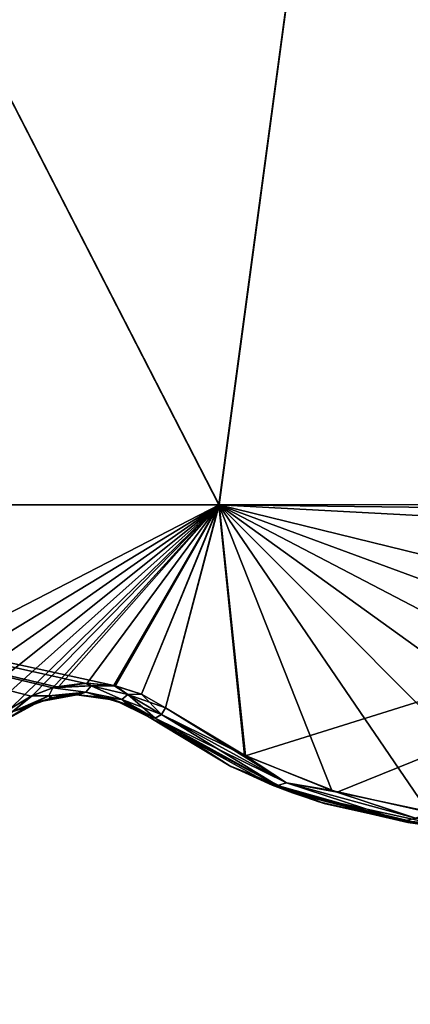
# Model space of a CAD drawing. Header units: millimetres. Extents: x -125 to 125, y -46 to 12.
# Tile 236 of 256: x 94.57 to 97.81, y -38.15 to -29.97. Entities that reach past the tile are written whole.
import ezdxf

# ---------------------------------------------------------------- set-up
doc = ezdxf.new("R2010")
doc.units = ezdxf.units.MM
doc.header["$LTSCALE"] = 26.699852
for name, color, linetype in [('123', 7, 'CONTINUOUS'), ('176', 7, 'CONTINUOUS'), ('182', 7, 'CONTINUOUS'), ('183', 7, 'CONTINUOUS'), ('219', 7, 'CONTINUOUS'), ('220', 7, 'CONTINUOUS'), ('233', 7, 'CONTINUOUS'), ('234', 7, 'CONTINUOUS')]:
    doc.layers.add(name, color=color, linetype=linetype)

msp = doc.modelspace()

# ---------------------------------------------------------------- linework, layer by layer
at = {"layer": '123', "linetype": 'CONTINUOUS'}
for points in [[(95.6415, -35.7644, -7.3088), (95.6415, -35.7644, -14.7685), (96.8315, -36.3921, -19.2663), (95.6415, -35.7644, -7.3088)], [(96.8315, -36.3921, -7.3088), (95.6415, -35.7644, -7.3088), (96.8315, -36.3921, -19.2663), (96.8315, -36.3921, -7.3088)], [(96.8315, -36.3921, -55.1388), (95.6415, -35.7644, -50.6411), (95.6415, -35.7644, -55.1388), (96.8315, -36.3921, -55.1388)], [(96.8315, -36.3921, -19.2663), (95.6415, -35.7644, -14.7685), (95.6415, -35.7644, -19.2663), (96.8315, -36.3921, -19.2663)], [(96.8315, -36.3921, 4.6488), (95.6415, -35.7644, 4.6488), (96.8315, -36.3921, -7.3088), (96.8315, -36.3921, 4.6488)], [(96.8315, -36.3921, -7.3088), (95.6415, -35.7644, -2.811), (95.6415, -35.7644, -7.3088), (96.8315, -36.3921, -7.3088)], [(95.6415, -35.7644, 4.6488), (95.6415, -35.7644, -2.811), (96.8315, -36.3921, -7.3088), (95.6415, -35.7644, 4.6488)], [(95.6415, -35.7644, -67.0963), (95.6415, -35.7644, -74.5561), (96.3204, -36.1723, -78.2183), (95.6415, -35.7644, -67.0963)], [(95.6415, -35.7644, -74.5561), (95.6415, -35.7644, -79.0419), (96.3204, -36.1723, -78.2183), (95.6415, -35.7644, -74.5561)], [(95.6415, -35.7644, -31.2238), (95.6415, -35.7644, -38.6835), (96.8315, -36.3921, -43.1813), (95.6415, -35.7644, -31.2238)], [(96.8315, -36.3921, -43.1813), (95.6415, -35.7644, -38.6835), (95.6415, -35.7644, -43.1813), (96.8315, -36.3921, -43.1813)], [(96.8315, -36.3921, -31.2238), (95.6415, -35.7644, -31.2238), (96.8315, -36.3921, -43.1813), (96.8315, -36.3921, -31.2238)], [(95.6415, -35.7644, -67.0963), (96.8315, -36.3921, -67.0963), (95.6415, -35.7644, -62.5986), (95.6415, -35.7644, -67.0963)], [(96.8315, -36.3921, -67.0963), (95.6415, -35.7644, -67.0963), (96.3204, -36.1723, -78.2183), (96.8315, -36.3921, -67.0963)], [(96.8315, -36.3921, -43.1813), (95.6415, -35.7644, -43.1813), (96.8315, -36.3921, -55.1388), (96.8315, -36.3921, -43.1813)], [(95.6415, -35.7644, -19.2663), (95.6415, -35.7644, -26.726), (96.8315, -36.3921, -31.2238), (95.6415, -35.7644, -19.2663)], [(96.8315, -36.3921, -19.2663), (95.6415, -35.7644, -19.2663), (96.8315, -36.3921, -31.2238), (96.8315, -36.3921, -19.2663)], [(95.6415, -35.7644, -43.1813), (95.6415, -35.7644, -50.6411), (96.8315, -36.3921, -55.1388), (95.6415, -35.7644, -43.1813)], [(96.8315, -36.3921, -67.0963), (96.8315, -36.3921, -55.1388), (95.6415, -35.7644, -55.1388), (96.8315, -36.3921, -67.0963)], [(96.8315, -36.3921, -67.0963), (95.6415, -35.7644, -55.1388), (95.6415, -35.7644, -62.5986), (96.8315, -36.3921, -67.0963)], [(96.8315, -36.3921, -31.2238), (95.6415, -35.7644, -26.726), (95.6415, -35.7644, -31.2238), (96.8315, -36.3921, -31.2238)], [(96.8315, -36.3921, 64.4363), (95.6415, -35.7644, 64.4363), (96.8315, -36.3921, 52.4788), (96.8315, -36.3921, 64.4363)], [(95.6415, -35.7644, 64.4363), (95.6415, -35.7644, 56.9766), (96.8315, -36.3921, 52.4788), (95.6415, -35.7644, 64.4363)], [(96.8315, -36.3921, 52.4788), (95.6415, -35.7644, 56.9766), (95.6415, -35.7644, 52.4788), (96.8315, -36.3921, 52.4788)], [(95.6415, -35.7644, 40.5213), (95.6415, -35.7644, 33.0616), (96.8315, -36.3921, 28.5638), (95.6415, -35.7644, 40.5213)], [(96.8315, -36.3921, 52.4788), (95.6415, -35.7644, 52.4788), (96.8315, -36.3921, 40.5213), (96.8315, -36.3921, 52.4788)], [(95.6415, -35.7644, 52.4788), (95.6415, -35.7644, 45.0191), (96.8315, -36.3921, 40.5213), (95.6415, -35.7644, 52.4788)], [(96.8315, -36.3921, 40.5213), (95.6415, -35.7644, 45.0191), (95.6415, -35.7644, 40.5213), (96.8315, -36.3921, 40.5213)], [(96.8315, -36.3921, 40.5213), (95.6415, -35.7644, 40.5213), (96.8315, -36.3921, 28.5638), (96.8315, -36.3921, 40.5213)], [(96.3119, -36.1681, 78.2286), (95.6415, -35.7644, 79.0419), (96.6646, -36.3277, 76.3939), (96.3119, -36.1681, 78.2286)], [(96.6646, -36.3277, 76.3939), (95.6415, -35.7644, 79.0419), (95.6415, -35.7644, 76.3939), (96.6646, -36.3277, 76.3939)], [(96.8315, -36.3921, 4.6488), (95.6415, -35.7644, 9.1465), (95.6415, -35.7644, 4.6488), (96.8315, -36.3921, 4.6488)], [(95.6415, -35.7644, 16.6063), (95.6415, -35.7644, 9.1465), (96.8315, -36.3921, 4.6488), (95.6415, -35.7644, 16.6063)], [(96.8315, -36.3921, 16.6063), (95.6415, -35.7644, 16.6063), (96.8315, -36.3921, 4.6488), (96.8315, -36.3921, 16.6063)], [(96.6646, -36.3277, 76.3939), (95.6415, -35.7644, 76.3939), (96.8315, -36.3921, 64.4363), (96.6646, -36.3277, 76.3939)], [(95.6415, -35.7644, 76.3939), (95.6415, -35.7644, 68.9341), (96.8315, -36.3921, 64.4363), (95.6415, -35.7644, 76.3939)], [(96.8315, -36.3921, 64.4363), (95.6415, -35.7644, 68.9341), (95.6415, -35.7644, 64.4363), (96.8315, -36.3921, 64.4363)], [(96.8315, -36.3921, 28.5638), (95.6415, -35.7644, 33.0616), (95.6415, -35.7644, 28.5638), (96.8315, -36.3921, 28.5638)], [(96.8315, -36.3921, 16.6063), (95.6415, -35.7644, 21.104), (95.6415, -35.7644, 16.6063), (96.8315, -36.3921, 16.6063)], [(95.6415, -35.7644, 28.5638), (95.6415, -35.7644, 21.104), (96.8315, -36.3921, 16.6063), (95.6415, -35.7644, 28.5638)], [(96.8315, -36.3921, 28.5638), (95.6415, -35.7644, 28.5638), (96.8315, -36.3921, 16.6063), (96.8315, -36.3921, 28.5638)], [(97.052, -36.4669, 77.3185), (96.3119, -36.1681, 78.2286), (96.6646, -36.3277, 76.3939), (97.052, -36.4669, 77.3185)], [(97.097, -36.4808, -77.2627), (96.8315, -36.3921, -67.0963), (96.3204, -36.1723, -78.2183), (97.097, -36.4808, -77.2627)], [(97.7919, -36.6384, 76.3945), (97.052, -36.4669, 77.3185), (96.6646, -36.3277, 76.3939), (97.7919, -36.6384, 76.3945)], [(97.7919, -36.6384, 76.3945), (96.6646, -36.3277, 76.3939), (96.8315, -36.3921, 64.4363), (97.7919, -36.6384, 76.3945)], [(98.1459, -36.6797, -19.2663), (96.8315, -36.3921, -7.3088), (96.8315, -36.3921, -19.2663), (98.1459, -36.6797, -19.2663)], [(98.1459, -36.6797, -7.3088), (96.8315, -36.3921, -7.3088), (98.1459, -36.6797, -19.2663), (98.1459, -36.6797, -7.3088)], [(98.1459, -36.6797, -67.0963), (98.1459, -36.6797, -55.1388), (96.8315, -36.3921, -55.1388), (98.1459, -36.6797, -67.0963)], [(98.1459, -36.6797, 4.6488), (96.8315, -36.3921, 4.6488), (98.1459, -36.6797, -7.3088), (98.1459, -36.6797, 4.6488)], [(98.1459, -36.6797, -7.3088), (96.8315, -36.3921, 4.6488), (96.8315, -36.3921, -7.3088), (98.1459, -36.6797, -7.3088)], [(97.949, -36.6599, -76.1963), (96.8315, -36.3921, -67.0963), (97.097, -36.4808, -77.2627), (97.949, -36.6599, -76.1963)], [(96.8315, -36.3921, -67.0963), (98.1459, -36.6797, -67.0963), (96.8315, -36.3921, -55.1388), (96.8315, -36.3921, -67.0963)], [(98.1459, -36.6797, -43.1813), (96.8315, -36.3921, -31.2238), (96.8315, -36.3921, -43.1813), (98.1459, -36.6797, -43.1813)], [(98.1459, -36.6797, -67.0963), (96.8315, -36.3921, -67.0963), (97.949, -36.6599, -76.1963), (98.1459, -36.6797, -67.0963)], [(98.1459, -36.6797, -31.2238), (96.8315, -36.3921, -31.2238), (98.1459, -36.6797, -43.1813), (98.1459, -36.6797, -31.2238)], [(98.1459, -36.6797, -31.2238), (96.8315, -36.3921, -19.2663), (96.8315, -36.3921, -31.2238), (98.1459, -36.6797, -31.2238)], [(98.1459, -36.6797, -55.1388), (96.8315, -36.3921, -43.1813), (96.8315, -36.3921, -55.1388), (98.1459, -36.6797, -55.1388)], [(98.1459, -36.6797, -19.2663), (96.8315, -36.3921, -19.2663), (98.1459, -36.6797, -31.2238), (98.1459, -36.6797, -19.2663)], [(98.1459, -36.6797, -43.1813), (96.8315, -36.3921, -43.1813), (98.1459, -36.6797, -55.1388), (98.1459, -36.6797, -43.1813)], [(98.1459, -36.6797, 64.4363), (96.8315, -36.3921, 64.4363), (98.1459, -36.6797, 52.4788), (98.1459, -36.6797, 64.4363)], [(98.1459, -36.6797, 52.4788), (96.8315, -36.3921, 64.4363), (96.8315, -36.3921, 52.4788), (98.1459, -36.6797, 52.4788)], [(98.1459, -36.6797, 52.4788), (96.8315, -36.3921, 52.4788), (98.1459, -36.6797, 40.5213), (98.1459, -36.6797, 52.4788)], [(98.1459, -36.6797, 40.5213), (96.8315, -36.3921, 52.4788), (96.8315, -36.3921, 40.5213), (98.1459, -36.6797, 40.5213)], [(98.1459, -36.6797, 28.5638), (96.8315, -36.3921, 40.5213), (96.8315, -36.3921, 28.5638), (98.1459, -36.6797, 28.5638)], [(98.1459, -36.6797, 40.5213), (96.8315, -36.3921, 40.5213), (98.1459, -36.6797, 28.5638), (98.1459, -36.6797, 40.5213)], [(98.1459, -36.6797, 4.6488), (96.8315, -36.3921, 16.6063), (96.8315, -36.3921, 4.6488), (98.1459, -36.6797, 4.6488)], [(98.1459, -36.6797, 16.6063), (96.8315, -36.3921, 16.6063), (98.1459, -36.6797, 4.6488), (98.1459, -36.6797, 16.6063)], [(98.1459, -36.6797, 64.4363), (97.7919, -36.6384, 76.3945), (96.8315, -36.3921, 64.4363), (98.1459, -36.6797, 64.4363)], [(98.1459, -36.6797, 16.6063), (96.8315, -36.3921, 28.5638), (96.8315, -36.3921, 16.6063), (98.1459, -36.6797, 16.6063)], [(98.1459, -36.6797, 28.5638), (96.8315, -36.3921, 28.5638), (98.1459, -36.6797, 16.6063), (98.1459, -36.6797, 28.5638)], [(97.8701, -36.6497, 76.296), (97.7919, -36.6384, 76.3945), (98.1459, -36.6797, 64.4363), (97.8701, -36.6497, 76.296)]]:
    msp.add_3dface(points, dxfattribs=at)
at = {"layer": '176', "linetype": 'CONTINUOUS'}
for points in [[(94.7253, -35.6359, 33.0616), (94.4454, -35.7894, 45.0191), (94.4454, -35.7894, 33.0616), (94.7253, -35.6359, 33.0616)], [(94.7253, -35.6359, 9.1465), (94.4454, -35.7894, 21.104), (94.4454, -35.7894, 9.1465), (94.7253, -35.6359, 9.1465)], [(94.7253, -35.6359, 9.1465), (94.4454, -35.7894, 9.1465), (94.7253, -35.6359, -2.811), (94.7253, -35.6359, 9.1465)], [(94.7253, -35.6359, 21.104), (94.4454, -35.7894, 21.104), (94.7253, -35.6359, 9.1465), (94.7253, -35.6359, 21.104)], [(94.7253, -35.6359, -74.5561), (94.7253, -35.6359, -62.5986), (94.4454, -35.7894, -62.5986), (94.7253, -35.6359, -74.5561)], [(94.4454, -35.7894, -74.5561), (94.7253, -35.6359, -74.5561), (94.4454, -35.7894, -62.5986), (94.4454, -35.7894, -74.5561)], [(94.7253, -35.6359, -74.5561), (94.4454, -35.7894, -74.5561), (94.6382, -35.6715, -80.3621), (94.7253, -35.6359, -74.5561)], [(94.7253, -35.6359, -2.811), (94.4454, -35.7894, 9.1465), (94.4454, -35.7894, -2.811), (94.7253, -35.6359, -2.811)], [(94.7253, -35.6359, 68.9341), (94.4646, -35.7748, 80.5833), (94.4454, -35.7894, 68.9341), (94.7253, -35.6359, 68.9341)], [(94.7253, -35.6359, -26.726), (94.4454, -35.7894, -14.7685), (94.4454, -35.7894, -26.726), (94.7253, -35.6359, -26.726)], [(94.7253, -35.6359, -14.7685), (94.4454, -35.7894, -14.7685), (94.7253, -35.6359, -26.726), (94.7253, -35.6359, -14.7685)], [(94.7253, -35.6359, 33.0616), (94.4454, -35.7894, 33.0616), (94.7253, -35.6359, 21.104), (94.7253, -35.6359, 33.0616)], [(94.7253, -35.6359, 21.104), (94.4454, -35.7894, 33.0616), (94.4454, -35.7894, 21.104), (94.7253, -35.6359, 21.104)], [(94.7253, -35.6359, -26.726), (94.4454, -35.7894, -26.726), (94.7253, -35.6359, -38.6835), (94.7253, -35.6359, -26.726)], [(94.7253, -35.6359, -14.7685), (94.4454, -35.7894, -2.811), (94.4454, -35.7894, -14.7685), (94.7253, -35.6359, -14.7685)], [(94.7253, -35.6359, -2.811), (94.4454, -35.7894, -2.811), (94.7253, -35.6359, -14.7685), (94.7253, -35.6359, -2.811)], [(94.7253, -35.6359, 45.0191), (94.4454, -35.7894, 56.9766), (94.4454, -35.7894, 45.0191), (94.7253, -35.6359, 45.0191)], [(94.7253, -35.6359, 56.9766), (94.4454, -35.7894, 56.9766), (94.7253, -35.6359, 45.0191), (94.7253, -35.6359, 56.9766)], [(94.7253, -35.6359, -38.6835), (94.4454, -35.7894, -38.6835), (94.7253, -35.6359, -50.6411), (94.7253, -35.6359, -38.6835)], [(94.7253, -35.6359, -50.6411), (94.4454, -35.7894, -38.6835), (94.4454, -35.7894, -50.6411), (94.7253, -35.6359, -50.6411)], [(94.7253, -35.6359, 68.9341), (94.4454, -35.7894, 68.9341), (94.7253, -35.6359, 56.9766), (94.7253, -35.6359, 68.9341)], [(94.7253, -35.6359, 56.9766), (94.4454, -35.7894, 68.9341), (94.4454, -35.7894, 56.9766), (94.7253, -35.6359, 56.9766)], [(94.7253, -35.6359, -38.6835), (94.4454, -35.7894, -26.726), (94.4454, -35.7894, -38.6835), (94.7253, -35.6359, -38.6835)], [(94.7253, -35.6359, -50.6411), (94.4454, -35.7894, -50.6411), (94.7253, -35.6359, -62.5986), (94.7253, -35.6359, -50.6411)], [(94.7253, -35.6359, -62.5986), (94.4454, -35.7894, -50.6411), (94.4454, -35.7894, -62.5986), (94.7253, -35.6359, -62.5986)], [(94.7253, -35.6359, 45.0191), (94.4454, -35.7894, 45.0191), (94.7253, -35.6359, 33.0616), (94.7253, -35.6359, 45.0191)], [(94.6268, -35.6769, 80.3767), (94.4646, -35.7748, 80.5833), (94.7253, -35.6359, 68.9341), (94.6268, -35.6769, 80.3767)], [(94.8185, -35.6078, 80.13), (94.6268, -35.6769, 80.3767), (94.7253, -35.6359, 68.9341), (94.8185, -35.6078, 80.13)], [(94.8361, -35.6036, -80.1073), (94.7253, -35.6359, -74.5561), (94.6382, -35.6715, -80.3621), (94.8361, -35.6036, -80.1073)], [(95.0393, -35.5784, 9.1465), (94.7253, -35.6359, 9.1465), (95.0393, -35.5784, -2.811), (95.0393, -35.5784, 9.1465)], [(95.0393, -35.5784, 9.1465), (94.7253, -35.6359, 21.104), (94.7253, -35.6359, 9.1465), (95.0393, -35.5784, 9.1465)], [(94.7253, -35.6359, -74.5561), (95.0393, -35.5784, -74.5561), (94.7253, -35.6359, -62.5986), (94.7253, -35.6359, -74.5561)], [(95.0393, -35.5784, -74.5561), (94.7253, -35.6359, -74.5561), (94.8361, -35.6036, -80.1073), (95.0393, -35.5784, -74.5561)], [(95.0393, -35.5784, -74.5561), (95.0393, -35.5784, -62.5986), (94.7253, -35.6359, -62.5986), (95.0393, -35.5784, -74.5561)], [(95.0393, -35.5784, 68.9341), (94.8185, -35.6078, 80.13), (94.7253, -35.6359, 68.9341), (95.0393, -35.5784, 68.9341)], [(95.0393, -35.5784, -2.811), (94.7253, -35.6359, 9.1465), (94.7253, -35.6359, -2.811), (95.0393, -35.5784, -2.811)], [(95.0393, -35.5784, -2.811), (94.7253, -35.6359, -2.811), (95.0393, -35.5784, -14.7685), (95.0393, -35.5784, -2.811)], [(95.0393, -35.5784, -26.726), (94.7253, -35.6359, -14.7685), (94.7253, -35.6359, -26.726), (95.0393, -35.5784, -26.726)], [(95.0393, -35.5784, -14.7685), (94.7253, -35.6359, -14.7685), (95.0393, -35.5784, -26.726), (95.0393, -35.5784, -14.7685)], [(95.0393, -35.5784, 33.0616), (94.7253, -35.6359, 33.0616), (95.0393, -35.5784, 21.104), (95.0393, -35.5784, 33.0616)], [(95.0393, -35.5784, 21.104), (94.7253, -35.6359, 33.0616), (94.7253, -35.6359, 21.104), (95.0393, -35.5784, 21.104)], [(95.0393, -35.5784, 21.104), (94.7253, -35.6359, 21.104), (95.0393, -35.5784, 9.1465), (95.0393, -35.5784, 21.104)], [(95.0393, -35.5784, -26.726), (94.7253, -35.6359, -26.726), (95.0393, -35.5784, -38.6835), (95.0393, -35.5784, -26.726)], [(95.0393, -35.5784, -14.7685), (94.7253, -35.6359, -2.811), (94.7253, -35.6359, -14.7685), (95.0393, -35.5784, -14.7685)], [(95.0393, -35.5784, 45.0191), (94.7253, -35.6359, 56.9766), (94.7253, -35.6359, 45.0191), (95.0393, -35.5784, 45.0191)], [(95.0393, -35.5784, -50.6411), (94.7253, -35.6359, -38.6835), (94.7253, -35.6359, -50.6411), (95.0393, -35.5784, -50.6411)], [(95.0393, -35.5784, 68.9341), (94.7253, -35.6359, 68.9341), (95.0393, -35.5784, 56.9766), (95.0393, -35.5784, 68.9341)], [(95.0393, -35.5784, 56.9766), (94.7253, -35.6359, 68.9341), (94.7253, -35.6359, 56.9766), (95.0393, -35.5784, 56.9766)], [(95.0393, -35.5784, 56.9766), (94.7253, -35.6359, 56.9766), (95.0393, -35.5784, 45.0191), (95.0393, -35.5784, 56.9766)], [(95.0393, -35.5784, -50.6411), (94.7253, -35.6359, -50.6411), (95.0393, -35.5784, -62.5986), (95.0393, -35.5784, -50.6411)], [(95.0393, -35.5784, -38.6835), (94.7253, -35.6359, -26.726), (94.7253, -35.6359, -38.6835), (95.0393, -35.5784, -38.6835)], [(95.0393, -35.5784, -62.5986), (94.7253, -35.6359, -50.6411), (94.7253, -35.6359, -62.5986), (95.0393, -35.5784, -62.5986)], [(95.0393, -35.5784, 33.0616), (94.7253, -35.6359, 45.0191), (94.7253, -35.6359, 33.0616), (95.0393, -35.5784, 33.0616)], [(95.0393, -35.5784, -38.6835), (94.7253, -35.6359, -38.6835), (95.0393, -35.5784, -50.6411), (95.0393, -35.5784, -38.6835)], [(95.0393, -35.5784, 45.0191), (94.7253, -35.6359, 45.0191), (95.0393, -35.5784, 33.0616), (95.0393, -35.5784, 45.0191)], [(95.0316, -35.5786, 79.8528), (94.8185, -35.6078, 80.13), (95.0393, -35.5784, 68.9341), (95.0316, -35.5786, 79.8528)], [(95.0501, -35.5782, -79.8285), (95.0393, -35.5784, -74.5561), (94.8361, -35.6036, -80.1073), (95.0501, -35.5782, -79.8285)], [(95.2512, -35.5966, 79.5638), (95.0316, -35.5786, 79.8528), (95.0393, -35.5784, 68.9341), (95.2512, -35.5966, 79.5638)], [(95.2639, -35.5991, -79.547), (95.0393, -35.5784, -74.5561), (95.0501, -35.5782, -79.8285), (95.2639, -35.5991, -79.547)], [(95.3554, -35.6227, 9.1465), (95.0393, -35.5784, 9.1465), (95.3554, -35.6227, -2.811), (95.3554, -35.6227, 9.1465)], [(95.3554, -35.6227, -2.811), (95.0393, -35.5784, 9.1465), (95.0393, -35.5784, -2.811), (95.3554, -35.6227, -2.811)], [(95.3554, -35.6227, 68.9341), (95.2512, -35.5966, 79.5638), (95.0393, -35.5784, 68.9341), (95.3554, -35.6227, 68.9341)], [(95.3554, -35.6227, 9.1465), (95.0393, -35.5784, 21.104), (95.0393, -35.5784, 9.1465), (95.3554, -35.6227, 9.1465)], [(95.0393, -35.5784, -74.5561), (95.3554, -35.6227, -74.5561), (95.0393, -35.5784, -62.5986), (95.0393, -35.5784, -74.5561)], [(95.3554, -35.6227, -74.5561), (95.0393, -35.5784, -74.5561), (95.2639, -35.5991, -79.547), (95.3554, -35.6227, -74.5561)], [(95.3554, -35.6227, -2.811), (95.0393, -35.5784, -2.811), (95.3554, -35.6227, -14.7685), (95.3554, -35.6227, -2.811)], [(95.3554, -35.6227, -74.5561), (95.3554, -35.6227, -62.5986), (95.0393, -35.5784, -62.5986), (95.3554, -35.6227, -74.5561)], [(95.3554, -35.6227, -26.726), (95.0393, -35.5784, -14.7685), (95.0393, -35.5784, -26.726), (95.3554, -35.6227, -26.726)], [(95.3554, -35.6227, -26.726), (95.0393, -35.5784, -26.726), (95.3554, -35.6227, -38.6835), (95.3554, -35.6227, -26.726)], [(95.3554, -35.6227, 33.0616), (95.0393, -35.5784, 33.0616), (95.3554, -35.6227, 21.104), (95.3554, -35.6227, 33.0616)], [(95.3554, -35.6227, 21.104), (95.0393, -35.5784, 33.0616), (95.0393, -35.5784, 21.104), (95.3554, -35.6227, 21.104)], [(95.3554, -35.6227, 21.104), (95.0393, -35.5784, 21.104), (95.3554, -35.6227, 9.1465), (95.3554, -35.6227, 21.104)], [(95.3554, -35.6227, -38.6835), (95.0393, -35.5784, -26.726), (95.0393, -35.5784, -38.6835), (95.3554, -35.6227, -38.6835)], [(95.3554, -35.6227, -14.7685), (95.0393, -35.5784, -14.7685), (95.3554, -35.6227, -26.726), (95.3554, -35.6227, -14.7685)], [(95.3554, -35.6227, -14.7685), (95.0393, -35.5784, -2.811), (95.0393, -35.5784, -14.7685), (95.3554, -35.6227, -14.7685)], [(95.3554, -35.6227, -50.6411), (95.0393, -35.5784, -38.6835), (95.0393, -35.5784, -50.6411), (95.3554, -35.6227, -50.6411)], [(95.3554, -35.6227, 68.9341), (95.0393, -35.5784, 68.9341), (95.3554, -35.6227, 56.9766), (95.3554, -35.6227, 68.9341)], [(95.3554, -35.6227, 56.9766), (95.0393, -35.5784, 68.9341), (95.0393, -35.5784, 56.9766), (95.3554, -35.6227, 56.9766)], [(95.3554, -35.6227, 56.9766), (95.0393, -35.5784, 56.9766), (95.3554, -35.6227, 45.0191), (95.3554, -35.6227, 56.9766)], [(95.3554, -35.6227, 45.0191), (95.0393, -35.5784, 56.9766), (95.0393, -35.5784, 45.0191), (95.3554, -35.6227, 45.0191)], [(95.3554, -35.6227, 45.0191), (95.0393, -35.5784, 45.0191), (95.3554, -35.6227, 33.0616), (95.3554, -35.6227, 45.0191)], [(95.3554, -35.6227, -62.5986), (95.0393, -35.5784, -50.6411), (95.0393, -35.5784, -62.5986), (95.3554, -35.6227, -62.5986)], [(95.3554, -35.6227, -50.6411), (95.0393, -35.5784, -50.6411), (95.3554, -35.6227, -62.5986), (95.3554, -35.6227, -50.6411)], [(95.3554, -35.6227, -38.6835), (95.0393, -35.5784, -38.6835), (95.3554, -35.6227, -50.6411), (95.3554, -35.6227, -38.6835)], [(95.3554, -35.6227, 33.0616), (95.0393, -35.5784, 45.0191), (95.0393, -35.5784, 33.0616), (95.3554, -35.6227, 33.0616)], [(95.4596, -35.6614, 79.2866), (95.2512, -35.5966, 79.5638), (95.3554, -35.6227, 68.9341), (95.4596, -35.6614, 79.2866)], [(95.4617, -35.6623, -79.2838), (95.3554, -35.6227, -74.5561), (95.2639, -35.5991, -79.547), (95.4617, -35.6623, -79.2838)], [(95.6415, -35.7644, -79.0419), (95.6415, -35.7644, -74.5561), (95.3554, -35.6227, -74.5561), (95.6415, -35.7644, -79.0419)], [(95.6415, -35.7644, 64.4363), (95.6415, -35.7644, 68.9341), (95.3554, -35.6227, 68.9341), (95.6415, -35.7644, 64.4363)], [(95.6415, -35.7644, 68.9341), (95.4596, -35.6614, 79.2866), (95.3554, -35.6227, 68.9341), (95.6415, -35.7644, 68.9341)], [(95.6415, -35.7644, 33.0616), (95.3554, -35.6227, 45.0191), (95.3554, -35.6227, 33.0616), (95.6415, -35.7644, 33.0616)], [(95.6415, -35.7644, 28.5638), (95.6415, -35.7644, 33.0616), (95.3554, -35.6227, 33.0616), (95.6415, -35.7644, 28.5638)], [(95.6415, -35.7644, 33.0616), (95.6415, -35.7644, 40.5213), (95.3554, -35.6227, 45.0191), (95.6415, -35.7644, 33.0616)], [(95.6415, -35.7644, 45.0191), (95.3554, -35.6227, 56.9766), (95.3554, -35.6227, 45.0191), (95.6415, -35.7644, 45.0191)], [(95.6415, -35.7644, 40.5213), (95.6415, -35.7644, 45.0191), (95.3554, -35.6227, 45.0191), (95.6415, -35.7644, 40.5213)], [(95.6415, -35.7644, 45.0191), (95.6415, -35.7644, 52.4788), (95.3554, -35.6227, 56.9766), (95.6415, -35.7644, 45.0191)], [(95.6415, -35.7644, 56.9766), (95.3554, -35.6227, 68.9341), (95.3554, -35.6227, 56.9766), (95.6415, -35.7644, 56.9766)], [(95.6415, -35.7644, 52.4788), (95.6415, -35.7644, 56.9766), (95.3554, -35.6227, 56.9766), (95.6415, -35.7644, 52.4788)], [(95.6415, -35.7644, 56.9766), (95.6415, -35.7644, 64.4363), (95.3554, -35.6227, 68.9341), (95.6415, -35.7644, 56.9766)], [(95.6415, -35.7644, -62.5986), (95.3554, -35.6227, -50.6411), (95.3554, -35.6227, -62.5986), (95.6415, -35.7644, -62.5986)], [(95.6415, -35.7644, -62.5986), (95.6415, -35.7644, -55.1388), (95.3554, -35.6227, -50.6411), (95.6415, -35.7644, -62.5986)], [(95.6415, -35.7644, -50.6411), (95.3554, -35.6227, -38.6835), (95.3554, -35.6227, -50.6411), (95.6415, -35.7644, -50.6411)], [(95.6415, -35.7644, -55.1388), (95.6415, -35.7644, -50.6411), (95.3554, -35.6227, -50.6411), (95.6415, -35.7644, -55.1388)], [(95.6415, -35.7644, -50.6411), (95.6415, -35.7644, -43.1813), (95.3554, -35.6227, -38.6835), (95.6415, -35.7644, -50.6411)], [(95.6415, -35.7644, 9.1465), (95.3554, -35.6227, 21.104), (95.3554, -35.6227, 9.1465), (95.6415, -35.7644, 9.1465)], [(95.6415, -35.7644, 4.6488), (95.6415, -35.7644, 9.1465), (95.3554, -35.6227, 9.1465), (95.6415, -35.7644, 4.6488)], [(95.6415, -35.7644, 9.1465), (95.6415, -35.7644, 16.6063), (95.3554, -35.6227, 21.104), (95.6415, -35.7644, 9.1465)], [(95.6415, -35.7644, 21.104), (95.3554, -35.6227, 33.0616), (95.3554, -35.6227, 21.104), (95.6415, -35.7644, 21.104)], [(95.6415, -35.7644, 16.6063), (95.6415, -35.7644, 21.104), (95.3554, -35.6227, 21.104), (95.6415, -35.7644, 16.6063)], [(95.6415, -35.7644, 21.104), (95.6415, -35.7644, 28.5638), (95.3554, -35.6227, 33.0616), (95.6415, -35.7644, 21.104)], [(95.6415, -35.7644, -2.811), (95.6415, -35.7644, 4.6488), (95.3554, -35.6227, 9.1465), (95.6415, -35.7644, -2.811)], [(95.6415, -35.7644, -38.6835), (95.3554, -35.6227, -26.726), (95.3554, -35.6227, -38.6835), (95.6415, -35.7644, -38.6835)], [(95.6415, -35.7644, -43.1813), (95.6415, -35.7644, -38.6835), (95.3554, -35.6227, -38.6835), (95.6415, -35.7644, -43.1813)], [(95.6415, -35.7644, -38.6835), (95.6415, -35.7644, -31.2238), (95.3554, -35.6227, -26.726), (95.6415, -35.7644, -38.6835)], [(95.6415, -35.7644, -26.726), (95.3554, -35.6227, -14.7685), (95.3554, -35.6227, -26.726), (95.6415, -35.7644, -26.726)], [(95.6415, -35.7644, -31.2238), (95.6415, -35.7644, -26.726), (95.3554, -35.6227, -26.726), (95.6415, -35.7644, -31.2238)], [(95.6415, -35.7644, -26.726), (95.6415, -35.7644, -19.2663), (95.3554, -35.6227, -14.7685), (95.6415, -35.7644, -26.726)], [(95.6415, -35.7644, -14.7685), (95.3554, -35.6227, -2.811), (95.3554, -35.6227, -14.7685), (95.6415, -35.7644, -14.7685)], [(95.6415, -35.7644, -19.2663), (95.6415, -35.7644, -14.7685), (95.3554, -35.6227, -14.7685), (95.6415, -35.7644, -19.2663)], [(95.6415, -35.7644, -14.7685), (95.6415, -35.7644, -7.3088), (95.3554, -35.6227, -2.811), (95.6415, -35.7644, -14.7685)], [(95.6415, -35.7644, -2.811), (95.3554, -35.6227, 9.1465), (95.3554, -35.6227, -2.811), (95.6415, -35.7644, -2.811)], [(95.6415, -35.7644, -7.3088), (95.6415, -35.7644, -2.811), (95.3554, -35.6227, -2.811), (95.6415, -35.7644, -7.3088)], [(95.6415, -35.7644, -79.0419), (95.3554, -35.6227, -74.5561), (95.4617, -35.6623, -79.2838), (95.6415, -35.7644, -79.0419)], [(95.6415, -35.7644, -67.0963), (95.6415, -35.7644, -62.5986), (95.3554, -35.6227, -62.5986), (95.6415, -35.7644, -67.0963)], [(95.3554, -35.6227, -74.5561), (95.6415, -35.7644, -74.5561), (95.3554, -35.6227, -62.5986), (95.3554, -35.6227, -74.5561)], [(95.6415, -35.7644, -74.5561), (95.6415, -35.7644, -67.0963), (95.3554, -35.6227, -62.5986), (95.6415, -35.7644, -74.5561)], [(94.6382, -35.6715, -80.3621), (94.4454, -35.7894, -74.5561), (94.4685, -35.772, -80.5784), (94.6382, -35.6715, -80.3621)], [(95.6415, -35.7644, 76.3939), (95.6415, -35.7644, 79.0419), (95.4596, -35.6614, 79.2866), (95.6415, -35.7644, 76.3939)], [(95.6415, -35.7644, 68.9341), (95.6415, -35.7644, 76.3939), (95.4596, -35.6614, 79.2866), (95.6415, -35.7644, 68.9341)]]:
    msp.add_3dface(points, dxfattribs=at)
at = {"layer": '182', "color": 7, "linetype": 'CONTINUOUS'}
for points in [[(96.2217, -33.9986, -78.6102), (88.4848, -33.9986, -87.2274), (90.0753, -22.0429, -85.8867), (96.2217, -33.9986, -78.6102)], [(97.8315, -22.0429, -76.9355), (96.2217, -33.9986, -78.6102), (90.0753, -22.0429, -85.8867), (97.8315, -22.0429, -76.9355)], [(103.115, -33.998, -69.3216), (96.2217, -33.9986, -78.6102), (97.8315, -22.0429, -76.9355), (103.115, -33.998, -69.3216)], [(88.4848, -33.9986, -87.2274), (96.2217, -33.9986, -78.6102), (88.6347, -37.9144, -86.9775), (88.4848, -33.9986, -87.2274)], [(88.6347, -37.9144, -86.9775), (96.2217, -33.9986, -78.6102), (89.4534, -38.1028, -86.1306), (88.6347, -37.9144, -86.9775)], [(89.4534, -38.1028, -86.1306), (96.2217, -33.9986, -78.6102), (90.308, -38.1484, -85.233), (89.4534, -38.1028, -86.1306)], [(90.308, -38.1484, -85.233), (96.2217, -33.9986, -78.6102), (91.1579, -38.0447, -84.326), (90.308, -38.1484, -85.233)], [(91.1579, -38.0447, -84.326), (96.2217, -33.9986, -78.6102), (91.9599, -37.8016, -83.4569), (91.1579, -38.0447, -84.326)], [(91.9599, -37.8016, -83.4569), (96.2217, -33.9986, -78.6102), (94.4854, -35.6931, -80.6433), (91.9599, -37.8016, -83.4569)], [(94.4854, -35.6931, -80.6433), (96.2217, -33.9986, -78.6102), (94.6723, -35.5826, -80.4268), (94.4854, -35.6931, -80.6433)], [(94.6723, -35.5826, -80.4268), (96.2217, -33.9986, -78.6102), (94.8408, -35.5204, -80.2297), (94.6723, -35.5826, -80.4268)], [(94.8408, -35.5204, -80.2297), (96.2217, -33.9986, -78.6102), (94.89, -35.5079, -80.1718), (94.8408, -35.5204, -80.2297)], [(94.89, -35.5079, -80.1718), (96.2217, -33.9986, -78.6102), (95.1257, -35.48, -79.8928), (94.89, -35.5079, -80.1718)], [(95.1257, -35.48, -79.8928), (96.2217, -33.9986, -78.6102), (95.3611, -35.503, -79.6111), (95.1257, -35.48, -79.8928)], [(95.3611, -35.503, -79.6111), (96.2217, -33.9986, -78.6102), (95.5788, -35.5724, -79.3477), (95.3611, -35.503, -79.6111)], [(95.5788, -35.5724, -79.3477), (96.2217, -33.9986, -78.6102), (95.7767, -35.6848, -79.1056), (95.5788, -35.5724, -79.3477)], [(95.7767, -35.6848, -79.1056), (96.2217, -33.9986, -78.6102), (96.4426, -36.0846, -78.2813), (95.7767, -35.6848, -79.1056)], [(96.2217, -33.9986, -78.6102), (103.115, -33.998, -69.3216), (96.4426, -36.0846, -78.2813), (96.2217, -33.9986, -78.6102)], [(96.4426, -36.0846, -78.2813), (103.115, -33.998, -69.3216), (97.2043, -36.3868, -77.3249), (96.4426, -36.0846, -78.2813)], [(97.2043, -36.3868, -77.3249), (103.115, -33.998, -69.3216), (98.0399, -36.5624, -76.2577), (97.2043, -36.3868, -77.3249)]]:
    msp.add_3dface(points, dxfattribs=at)
at = {"layer": '183', "color": 7, "linetype": 'CONTINUOUS'}
for points in [[(88.4824, -33.9986, 87.2299), (96.2196, -33.9986, 78.6128), (90.0753, -22.0429, 85.8867), (88.4824, -33.9986, 87.2299)], [(90.0753, -22.0429, 85.8867), (96.2196, -33.9986, 78.6128), (97.8315, -22.0429, 76.9355), (90.0753, -22.0429, 85.8867)], [(96.2196, -33.9986, 78.6128), (103.1149, -33.9981, 69.3218), (97.8315, -22.0429, 76.9355), (96.2196, -33.9986, 78.6128)], [(94.6597, -35.5886, 80.4415), (88.4824, -33.9986, 87.2299), (94.4811, -35.6962, 80.6482), (94.6597, -35.5886, 80.4415)], [(94.8407, -35.5204, 80.2298), (88.4824, -33.9986, 87.2299), (94.6597, -35.5886, 80.4415), (94.8407, -35.5204, 80.2298)], [(94.8707, -35.5125, 80.1945), (88.4824, -33.9986, 87.2299), (94.8407, -35.5204, 80.2298), (94.8707, -35.5125, 80.1945)], [(95.1052, -35.4803, 79.9171), (88.4824, -33.9986, 87.2299), (94.8707, -35.5125, 80.1945), (95.1052, -35.4803, 79.9171)], [(95.3471, -35.5002, 79.6279), (88.4824, -33.9986, 87.2299), (95.1052, -35.4803, 79.9171), (95.3471, -35.5002, 79.6279)], [(96.2196, -33.9986, 78.6128), (88.4824, -33.9986, 87.2299), (95.3471, -35.5002, 79.6279), (96.2196, -33.9986, 78.6128)], [(95.5764, -35.5714, 79.3505), (96.2196, -33.9986, 78.6128), (95.3471, -35.5002, 79.6279), (95.5764, -35.5714, 79.3505)], [(95.7767, -35.6848, 79.1056), (96.2196, -33.9986, 78.6128), (95.5764, -35.5714, 79.3505), (95.7767, -35.6848, 79.1056)], [(96.4343, -36.0804, 78.2916), (96.2196, -33.9986, 78.6128), (95.7767, -35.6848, 79.1056), (96.4343, -36.0804, 78.2916)], [(103.1149, -33.9981, 69.3218), (96.2196, -33.9986, 78.6128), (102.9921, -34.0828, 69.5014), (103.1149, -33.9981, 69.3218)], [(97.1602, -36.3732, 77.3808), (96.2196, -33.9986, 78.6128), (96.4343, -36.0804, 78.2916), (97.1602, -36.3732, 77.3808)], [(97.9625, -36.5524, 76.3574), (96.2196, -33.9986, 78.6128), (97.1602, -36.3732, 77.3808), (97.9625, -36.5524, 76.3574)], [(98.8136, -36.5941, 75.2516), (96.2196, -33.9986, 78.6128), (97.9625, -36.5524, 76.3574), (98.8136, -36.5941, 75.2516)], [(99.6741, -36.4847, 74.1113), (96.2196, -33.9986, 78.6128), (98.8136, -36.5941, 75.2516), (99.6741, -36.4847, 74.1113)], [(100.4955, -36.2281, 73.0011), (96.2196, -33.9986, 78.6128), (99.6741, -36.4847, 74.1113), (100.4955, -36.2281, 73.0011)], [(101.2345, -35.8477, 71.9843), (96.2196, -33.9986, 78.6128), (100.4955, -36.2281, 73.0011), (101.2345, -35.8477, 71.9843)], [(101.861, -35.3813, 71.1092), (96.2196, -33.9986, 78.6128), (101.2345, -35.8477, 71.9843), (101.861, -35.3813, 71.1092)], [(102.7515, -34.3485, 69.8483), (96.2196, -33.9986, 78.6128), (101.861, -35.3813, 71.1092), (102.7515, -34.3485, 69.8483)], [(102.9921, -34.0828, 69.5014), (96.2196, -33.9986, 78.6128), (102.7515, -34.3485, 69.8483), (102.9921, -34.0828, 69.5014)]]:
    msp.add_3dface(points, dxfattribs=at)
at = {"layer": '219', "linetype": 'CONTINUOUS'}
for points in [[(95.1052, -35.4803, 79.9171), (94.8707, -35.5125, 80.1945), (95.1583, -35.5022, 79.8495), (95.1052, -35.4803, 79.9171)], [(95.3471, -35.5002, 79.6279), (95.1052, -35.4803, 79.9171), (95.1583, -35.5022, 79.8495), (95.3471, -35.5002, 79.6279)], [(94.8407, -35.5204, 80.2298), (94.6597, -35.5886, 80.4415), (94.8072, -35.587, 80.2354), (94.8407, -35.5204, 80.2298)], [(94.8407, -35.5204, 80.2298), (94.8072, -35.587, 80.2354), (95.1146, -35.5567, 79.8469), (94.8407, -35.5204, 80.2298)], [(94.8072, -35.587, 80.2354), (95.0316, -35.5786, 79.8528), (95.1146, -35.5567, 79.8469), (94.8072, -35.587, 80.2354)], [(94.8407, -35.5204, 80.2298), (95.1146, -35.5567, 79.8469), (95.1583, -35.5022, 79.8495), (94.8407, -35.5204, 80.2298)], [(94.8707, -35.5125, 80.1945), (94.8407, -35.5204, 80.2298), (95.1583, -35.5022, 79.8495), (94.8707, -35.5125, 80.1945)], [(95.0316, -35.5786, 79.8528), (95.2512, -35.5966, 79.5638), (95.1146, -35.5567, 79.8469), (95.0316, -35.5786, 79.8528)], [(95.1146, -35.5567, 79.8469), (95.4129, -35.618, 79.4584), (95.1583, -35.5022, 79.8495), (95.1146, -35.5567, 79.8469)], [(95.1146, -35.5567, 79.8469), (95.2512, -35.5966, 79.5638), (95.4129, -35.618, 79.4584), (95.1146, -35.5567, 79.8469)], [(95.3471, -35.5002, 79.6279), (95.1583, -35.5022, 79.8495), (95.4629, -35.5757, 79.4717), (95.3471, -35.5002, 79.6279)], [(95.1583, -35.5022, 79.8495), (95.4129, -35.618, 79.4584), (95.4629, -35.5757, 79.4717), (95.1583, -35.5022, 79.8495)], [(95.5764, -35.5714, 79.3505), (95.3471, -35.5002, 79.6279), (95.4629, -35.5757, 79.4717), (95.5764, -35.5714, 79.3505)], [(95.5764, -35.5714, 79.3505), (95.4629, -35.5757, 79.4717), (95.7428, -35.7412, 79.1108), (95.5764, -35.5714, 79.3505)], [(95.7767, -35.6848, 79.1056), (95.5764, -35.5714, 79.3505), (95.7428, -35.7412, 79.1108), (95.7767, -35.6848, 79.1056)], [(94.6597, -35.5886, 80.4415), (94.4811, -35.6962, 80.6482), (94.5035, -35.7202, 80.6075), (94.6597, -35.5886, 80.4415)], [(94.6597, -35.5886, 80.4415), (94.5035, -35.7202, 80.6075), (94.8072, -35.587, 80.2354), (94.6597, -35.5886, 80.4415)], [(94.5035, -35.7202, 80.6075), (94.6268, -35.6769, 80.3767), (94.8072, -35.587, 80.2354), (94.5035, -35.7202, 80.6075)], [(94.6268, -35.6769, 80.3767), (94.8185, -35.6078, 80.13), (94.8072, -35.587, 80.2354), (94.6268, -35.6769, 80.3767)], [(94.8185, -35.6078, 80.13), (95.0316, -35.5786, 79.8528), (94.8072, -35.587, 80.2354), (94.8185, -35.6078, 80.13)], [(95.2512, -35.5966, 79.5638), (95.4596, -35.6614, 79.2866), (95.4129, -35.618, 79.4584), (95.2512, -35.5966, 79.5638)], [(95.4129, -35.618, 79.4584), (95.69, -35.7723, 79.086), (95.4629, -35.5757, 79.4717), (95.4129, -35.618, 79.4584)], [(95.4129, -35.618, 79.4584), (95.6415, -35.7644, 79.0419), (95.69, -35.7723, 79.086), (95.4129, -35.618, 79.4584)], [(95.4596, -35.6614, 79.2866), (95.6415, -35.7644, 79.0419), (95.4129, -35.618, 79.4584), (95.4596, -35.6614, 79.2866)], [(95.4629, -35.5757, 79.4717), (95.69, -35.7723, 79.086), (95.7428, -35.7412, 79.1108), (95.4629, -35.5757, 79.4717)], [(94.4646, -35.7748, 80.5833), (94.6268, -35.6769, 80.3767), (94.5035, -35.7202, 80.6075), (94.4646, -35.7748, 80.5833)]]:
    msp.add_3dface(points, dxfattribs=at)
at = {"layer": '220', "linetype": 'CONTINUOUS'}
for points in [[(95.7767, -35.6848, 79.1056), (95.7428, -35.7412, 79.1108), (96.7835, -36.3091, 77.8184), (95.7767, -35.6848, 79.1056)], [(96.4343, -36.0804, 78.2916), (95.7767, -35.6848, 79.1056), (96.7835, -36.3091, 77.8184), (96.4343, -36.0804, 78.2916)], [(95.6415, -35.7644, 79.0419), (96.3119, -36.1681, 78.2286), (95.69, -35.7723, 79.086), (95.6415, -35.7644, 79.0419)], [(95.7428, -35.7412, 79.1108), (95.69, -35.7723, 79.086), (96.708, -36.3318, 77.8223), (95.7428, -35.7412, 79.1108)], [(95.69, -35.7723, 79.086), (96.3119, -36.1681, 78.2286), (96.708, -36.3318, 77.8223), (95.69, -35.7723, 79.086)], [(95.7428, -35.7412, 79.1108), (96.708, -36.3318, 77.8223), (96.7835, -36.3091, 77.8184), (95.7428, -35.7412, 79.1108)], [(97.1602, -36.3732, 77.3808), (96.4343, -36.0804, 78.2916), (96.7835, -36.3091, 77.8184), (97.1602, -36.3732, 77.3808)], [(96.3119, -36.1681, 78.2286), (97.052, -36.4669, 77.3185), (96.708, -36.3318, 77.8223), (96.3119, -36.1681, 78.2286)], [(96.708, -36.3318, 77.8223), (97.7541, -36.6269, 76.4959), (96.7835, -36.3091, 77.8184), (96.708, -36.3318, 77.8223)], [(96.7835, -36.3091, 77.8184), (97.7541, -36.6269, 76.4959), (97.8534, -36.6013, 76.4604), (96.7835, -36.3091, 77.8184)], [(97.1602, -36.3732, 77.3808), (96.7835, -36.3091, 77.8184), (97.8534, -36.6013, 76.4604), (97.1602, -36.3732, 77.3808)], [(97.052, -36.4669, 77.3185), (97.7541, -36.6269, 76.4959), (96.708, -36.3318, 77.8223), (97.052, -36.4669, 77.3185)], [(97.9625, -36.5524, 76.3574), (97.1602, -36.3732, 77.3808), (97.8534, -36.6013, 76.4604), (97.9625, -36.5524, 76.3574)], [(97.052, -36.4669, 77.3185), (97.7919, -36.6384, 76.3945), (97.7541, -36.6269, 76.4959), (97.052, -36.4669, 77.3185)], [(97.7541, -36.6269, 76.4959), (98.7995, -36.6881, 75.139), (97.8534, -36.6013, 76.4604), (97.7541, -36.6269, 76.4959)], [(97.7919, -36.6384, 76.3945), (97.8701, -36.6497, 76.296), (97.7541, -36.6269, 76.4959), (97.7919, -36.6384, 76.3945)], [(97.8701, -36.6497, 76.296), (98.7379, -36.6923, 75.191), (97.7541, -36.6269, 76.4959), (97.8701, -36.6497, 76.296)], [(98.7379, -36.6923, 75.191), (98.7995, -36.6881, 75.139), (97.7541, -36.6269, 76.4959), (98.7379, -36.6923, 75.191)]]:
    msp.add_3dface(points, dxfattribs=at)
at = {"layer": '233', "linetype": 'CONTINUOUS'}
for points in [[(95.7767, -35.6848, -79.1056), (96.4426, -36.0846, -78.2813), (95.7428, -35.7412, -79.1108), (95.7767, -35.6848, -79.1056)], [(96.3204, -36.1723, -78.2183), (95.6415, -35.7644, -79.0419), (96.7082, -36.3319, -77.8221), (96.3204, -36.1723, -78.2183)], [(96.7082, -36.3319, -77.8221), (95.6415, -35.7644, -79.0419), (95.69, -35.7723, -79.086), (96.7082, -36.3319, -77.8221)], [(96.7835, -36.3091, -77.8184), (95.69, -35.7723, -79.086), (95.7428, -35.7412, -79.1108), (96.7835, -36.3091, -77.8184)], [(96.7082, -36.3319, -77.8221), (95.69, -35.7723, -79.086), (96.7835, -36.3091, -77.8184), (96.7082, -36.3319, -77.8221)], [(96.4426, -36.0846, -78.2813), (96.7835, -36.3091, -77.8184), (95.7428, -35.7412, -79.1108), (96.4426, -36.0846, -78.2813)], [(96.4426, -36.0846, -78.2813), (97.2043, -36.3868, -77.3249), (96.7835, -36.3091, -77.8184), (96.4426, -36.0846, -78.2813)], [(97.097, -36.4808, -77.2627), (96.3204, -36.1723, -78.2183), (96.7082, -36.3319, -77.8221), (97.097, -36.4808, -77.2627)], [(97.7543, -36.6269, -76.4955), (96.7082, -36.3319, -77.8221), (96.7835, -36.3091, -77.8184), (97.7543, -36.6269, -76.4955)], [(97.8534, -36.6013, -76.4604), (97.7543, -36.6269, -76.4955), (96.7835, -36.3091, -77.8184), (97.8534, -36.6013, -76.4604)], [(97.2043, -36.3868, -77.3249), (97.8534, -36.6013, -76.4604), (96.7835, -36.3091, -77.8184), (97.2043, -36.3868, -77.3249)], [(97.7543, -36.6269, -76.4955), (97.097, -36.4808, -77.2627), (96.7082, -36.3319, -77.8221), (97.7543, -36.6269, -76.4955)], [(97.2043, -36.3868, -77.3249), (98.0399, -36.5624, -76.2577), (97.8534, -36.6013, -76.4604), (97.2043, -36.3868, -77.3249)], [(97.949, -36.6599, -76.1963), (97.097, -36.4808, -77.2627), (97.7543, -36.6269, -76.4955), (97.949, -36.6599, -76.1963)], [(98.7999, -36.6881, -75.1385), (97.7543, -36.6269, -76.4955), (97.8534, -36.6013, -76.4604), (98.7999, -36.6881, -75.1385)], [(98.7999, -36.6881, -75.1385), (97.949, -36.6599, -76.1963), (97.7543, -36.6269, -76.4955), (98.7999, -36.6881, -75.1385)]]:
    msp.add_3dface(points, dxfattribs=at)
at = {"layer": '234', "linetype": 'CONTINUOUS'}
for points in [[(94.8408, -35.5204, -80.2297), (94.89, -35.5079, -80.1718), (95.1257, -35.48, -79.8928), (94.8408, -35.5204, -80.2297)], [(94.8408, -35.5204, -80.2297), (95.1257, -35.48, -79.8928), (95.1583, -35.5022, -79.8495), (94.8408, -35.5204, -80.2297)], [(95.1257, -35.48, -79.8928), (95.3611, -35.503, -79.6111), (95.1583, -35.5022, -79.8495), (95.1257, -35.48, -79.8928)], [(94.6723, -35.5826, -80.4268), (94.8408, -35.5204, -80.2297), (94.8072, -35.587, -80.2354), (94.6723, -35.5826, -80.4268)], [(94.8408, -35.5204, -80.2297), (95.1146, -35.5567, -79.8469), (94.8072, -35.587, -80.2354), (94.8408, -35.5204, -80.2297)], [(95.1146, -35.5567, -79.8469), (94.8361, -35.6036, -80.1073), (94.8072, -35.587, -80.2354), (95.1146, -35.5567, -79.8469)], [(95.0501, -35.5782, -79.8285), (94.8361, -35.6036, -80.1073), (95.1146, -35.5567, -79.8469), (95.0501, -35.5782, -79.8285)], [(95.1146, -35.5567, -79.8469), (94.8408, -35.5204, -80.2297), (95.1583, -35.5022, -79.8495), (95.1146, -35.5567, -79.8469)], [(95.2639, -35.5991, -79.547), (95.0501, -35.5782, -79.8285), (95.1146, -35.5567, -79.8469), (95.2639, -35.5991, -79.547)], [(95.4129, -35.618, -79.4584), (95.1146, -35.5567, -79.8469), (95.1583, -35.5022, -79.8495), (95.4129, -35.618, -79.4584)], [(95.4129, -35.618, -79.4584), (95.2639, -35.5991, -79.547), (95.1146, -35.5567, -79.8469), (95.4129, -35.618, -79.4584)], [(95.3611, -35.503, -79.6111), (95.4629, -35.5757, -79.4717), (95.1583, -35.5022, -79.8495), (95.3611, -35.503, -79.6111)], [(95.4629, -35.5757, -79.4717), (95.4129, -35.618, -79.4584), (95.1583, -35.5022, -79.8495), (95.4629, -35.5757, -79.4717)], [(95.3611, -35.503, -79.6111), (95.5788, -35.5724, -79.3477), (95.4629, -35.5757, -79.4717), (95.3611, -35.503, -79.6111)], [(95.5788, -35.5724, -79.3477), (95.7767, -35.6848, -79.1056), (95.4629, -35.5757, -79.4717), (95.5788, -35.5724, -79.3477)], [(94.4854, -35.6931, -80.6433), (94.6723, -35.5826, -80.4268), (94.5035, -35.7202, -80.6075), (94.4854, -35.6931, -80.6433)], [(94.6723, -35.5826, -80.4268), (94.8072, -35.587, -80.2354), (94.5035, -35.7202, -80.6075), (94.6723, -35.5826, -80.4268)], [(94.8072, -35.587, -80.2354), (94.6382, -35.6715, -80.3621), (94.5035, -35.7202, -80.6075), (94.8072, -35.587, -80.2354)], [(94.8361, -35.6036, -80.1073), (94.6382, -35.6715, -80.3621), (94.8072, -35.587, -80.2354), (94.8361, -35.6036, -80.1073)], [(95.4617, -35.6623, -79.2838), (95.2639, -35.5991, -79.547), (95.4129, -35.618, -79.4584), (95.4617, -35.6623, -79.2838)], [(95.7428, -35.7412, -79.1108), (95.4129, -35.618, -79.4584), (95.4629, -35.5757, -79.4717), (95.7428, -35.7412, -79.1108)], [(95.69, -35.7723, -79.086), (95.4617, -35.6623, -79.2838), (95.4129, -35.618, -79.4584), (95.69, -35.7723, -79.086)], [(95.7428, -35.7412, -79.1108), (95.69, -35.7723, -79.086), (95.4129, -35.618, -79.4584), (95.7428, -35.7412, -79.1108)], [(95.7767, -35.6848, -79.1056), (95.7428, -35.7412, -79.1108), (95.4629, -35.5757, -79.4717), (95.7767, -35.6848, -79.1056)], [(94.6382, -35.6715, -80.3621), (94.4685, -35.772, -80.5784), (94.5035, -35.7202, -80.6075), (94.6382, -35.6715, -80.3621)], [(95.6415, -35.7644, -79.0419), (95.4617, -35.6623, -79.2838), (95.69, -35.7723, -79.086), (95.6415, -35.7644, -79.0419)]]:
    msp.add_3dface(points, dxfattribs=at)

doc.saveas('drawing.dxf')
